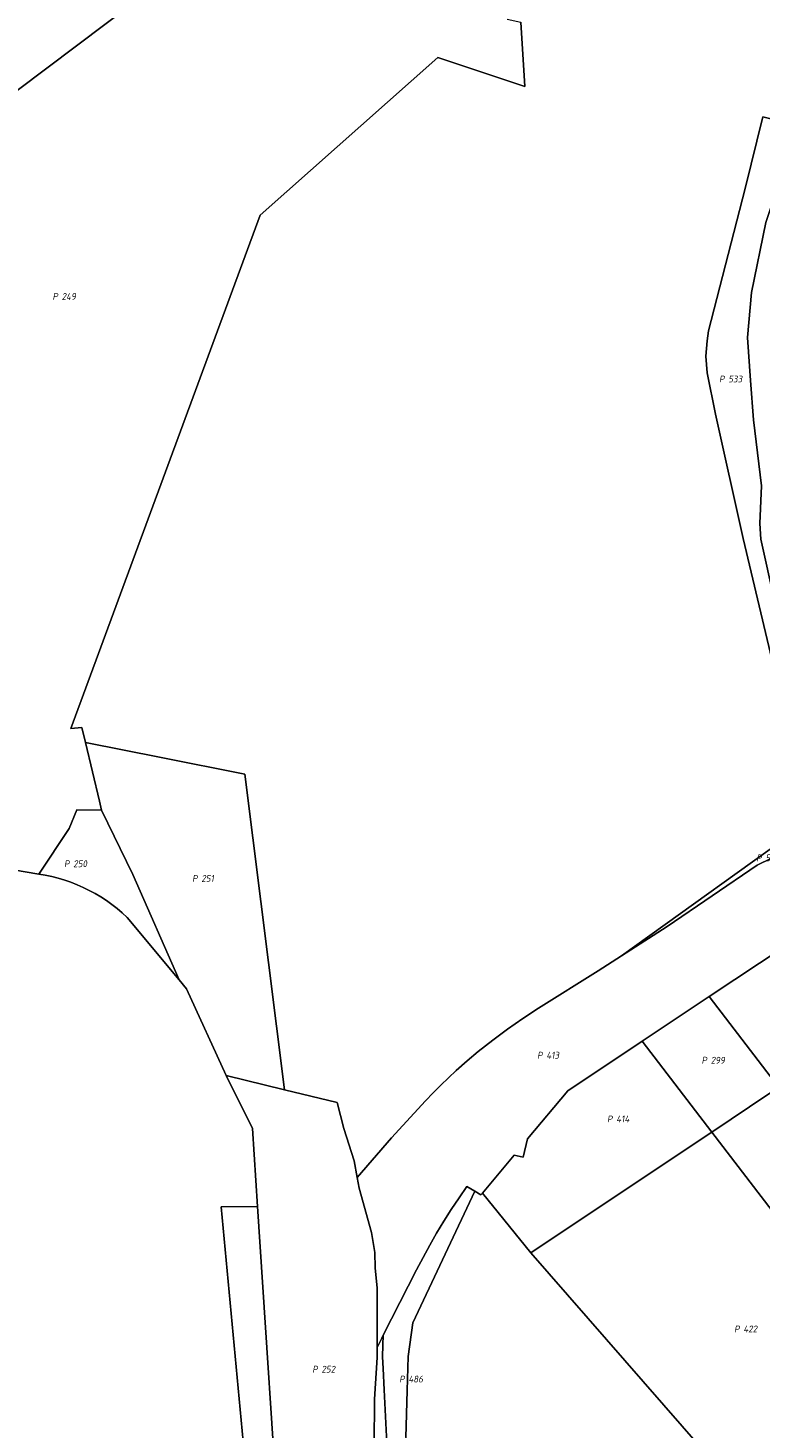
# Model space of a CAD drawing. Extents: x 184444 to 186844, y 346155 to 349219.
# Tile 14 of 49: x 185109 to 185301, y 347807 to 348174. Entities that reach past the tile are written whole.
import ezdxf
from ezdxf.enums import TextEntityAlignment as Align
from ezdxf.lldxf.tags import DXFTag

# ---------------------------------------------------------------- set-up
doc = ezdxf.new("R2010")
doc.units = 0
for name, color, linetype, lineweight in [('B-WE-KG-GRENS_PERCEEL-G', 150, 'KG-PERCEEL', 18), ('B-WE-KG-GRENS_PERCEEL-GV', 150, 'Continuous', 18), ('B-WE-KG-GRENS_PERCEEL-S', 150, 'Continuous', 25)]:
    doc.layers.add(name, color=color, linetype=linetype, lineweight=lineweight)
doc.styles.add('NLCS-ISO', font='NLCS-ISO.ttf')
doc.styles.get("Standard").update_dxf_attribs({"font": 'NLCS-ISO.ttf'})
tags = doc.linetypes.add('KG-PERCEEL', pattern='A,5.5,-2,["P",Standard,S=1.8,R=0,X=-0.5,Y=-0.9],-2,5.5,-2,[5,NLCS.SHX,S=0.75,R=0,X=0,Y=0],-2', length=19).pattern_tags.tags
tags[6] = DXFTag(74, 10)

# ---------------------------------------------------------------- blocks, each defined once
blk = doc.blocks.new('SKG-PERCEELNUMMER-SO')
at = {"style": 'NLCS-ISO', "oblique": 10, "flags": 1}
for tag, p in [('GEMEENTECODE', (0, 2.55)), ('PERCEELGROOTTE', (0, -2.45))]:
    blk.add_attdef(tag, text='', height=1.8, dxfattribs=at).set_placement(p, align=Align.MIDDLE_CENTER)
at = {"style": 'NLCS-ISO', "oblique": 10}
blk.add_attdef('SECTIE', text='', height=1.8, dxfattribs=at).set_placement((-0.5, 0), align=Align.MIDDLE_RIGHT)
blk.add_attdef('PERCEELNUMMER', text='', height=1.8, dxfattribs=at).set_placement((0.5, 0), align=Align.MIDDLE_LEFT)

msp = doc.modelspace()

# ---------------------------------------------------------------- linework, layer by layer
at = {"layer": 'B-WE-KG-GRENS_PERCEEL-G', "flags": 128}
for points in [[(185232.17, 348255.322), (185214.4, 348239.2), (185106.1, 348157.6)], [(185234.681, 348176.243), (185238.29, 348175.51), (185239.29, 348158.61), (185216.48, 348166.23), (185169.84, 348124.85), (185120.2, 347990.21), (185123.09, 347990.46), (185124.031, 347986.515)], [(185309.963, 347983.608), (185308.79, 347988.852), (185296.614, 348040.005), (185289.39, 348072.678), (185287.225, 348083.504), (185286.866, 348087.858), (185287.22, 348091.921), (185287.553, 348094.552), (185297.16, 348131.832), (185301.835, 348150.694), (185313.121, 348147.849), (185307.301, 348137.068), (185302.611, 348122.905), (185298.795, 348104.547), (185297.777, 348092.759), (185298.586, 348081.502), (185299.364, 348071.148), (185301.447, 348053.815), (185301.048, 348043.949), (185301.315, 348039.862), (185308.243, 348008.273), (185314.759, 347985.032)], [(185111.75, 347951.99), (185016.48, 347968.24), (185014.02, 347971.05), (185009.79, 347980.27), (185004.3, 347988.77), (184995.95, 347994.71), (184985.86, 347997.93), (184971.47, 347998.41), (184966.074, 347997.933)], [(185124.031, 347986.515), (185127.72, 347971.06), (185128.26, 347968.77)], [(185124.031, 347986.515), (185143.888, 347982.58), (185165.884, 347978.22), (185176.272, 347895.379)], [(185128.26, 347968.77), (185121.75, 347968.85), (185119.73, 347963.91), (185111.75, 347951.99)], [(185128.26, 347968.77), (185136.478, 347951.835), (185148.616, 347924.222)], [(185313.938, 347965.846), (185264.726, 347930.53)], [(185315.435, 347957.736), (185304.09, 347956.162), (185300.288, 347954.305), (185276.651, 347938.256), (185264.726, 347930.53)], [(185134.925, 347940.577), (185133.64, 347941.765), (185132.308, 347942.9), (185130.93, 347943.978), (185129.508, 347944.998), (185128.046, 347945.959), (185126.545, 347946.859), (185125.009, 347947.696), (185123.439, 347948.47), (185121.838, 347949.177), (185120.21, 347949.818), (185118.557, 347950.392), (185116.881, 347950.896), (185115.186, 347951.331), (185113.475, 347951.696), (185111.75, 347951.99)], [(185287.715, 347919.868), (185320.89, 347941.811)], [(185148.616, 347924.222), (185134.925, 347940.577)], [(185264.726, 347930.53), (185258.595, 347926.558), (185242.885, 347916.768), (185238.804, 347914.118), (185234.794, 347911.296), (185230.907, 347908.398), (185227.102, 347905.455), (185224.156, 347903.015), (185221.318, 347900.464), (185217.247, 347896.571), (185215.236, 347894.538), (185213.253, 347892.438), (185204.297, 347882.734), (185195.351, 347872.392)], [(185150.571, 347921.886), (185148.616, 347924.222)], [(185160.94, 347899.11), (185150.571, 347921.886)], [(185287.715, 347919.868), (185270.089, 347908.101)], [(185306.037, 347896.001), (185287.715, 347919.868)], [(185250.621, 347895.103), (185270.089, 347908.101)], [(185288.38, 347884.279), (185270.089, 347908.101)], [(185160.94, 347899.11), (185176.272, 347895.379)], [(185167.827, 347885.244), (185160.94, 347899.11)], [(185176.272, 347895.379), (185190.061, 347892.024)], [(185240.058, 347882.481), (185250.621, 347895.103)], [(185288.38, 347884.279), (185303.385, 347894.272), (185306.037, 347896.001)], [(185190.061, 347892.024), (185191.843, 347885.189), (185194.569, 347876.707), (185195.351, 347872.392)], [(185169.176, 347864.766), (185167.827, 347885.244)], [(185236.514, 347878.245), (185238.914, 347877.698), (185240.058, 347882.481)], [(185240.867, 347852.635), (185286.626, 347883.111), (185288.38, 347884.279)], [(185288.38, 347884.279), (185314.285, 347850.537), (185338.271, 347820.795), (185347.26, 347810.468)], [(185228.185, 347868.292), (185236.514, 347878.245)], [(185195.351, 347872.392), (185195.859, 347869.589), (185199.069, 347857.889), (185199.919, 347852.723), (185200.025, 347848.641), (185200.531, 347843.364), (185200.541, 347835.211), (185200.555, 347827.764)], [(185226.199, 347868.744), (185209.972, 347834.248), (185208.707, 347825.362), (185208.417, 347816.475), (185208.089, 347804.101), (185208.372, 347791.727), (185209.363, 347776.739), (185207.169, 347773.892)], [(185210.923, 347848.169), (185212.611, 347851.406), (185214.367, 347854.606), (185216.19, 347857.768), (185218.08, 347860.891), (185220.035, 347863.974), (185222.055, 347867.014), (185224.139, 347870.011)], [(185226.199, 347868.744), (185224.139, 347870.011)], [(185227.76, 347867.784), (185226.199, 347868.744)], [(185228.185, 347868.292), (185227.76, 347867.784)], [(185240.867, 347852.635), (185228.185, 347868.292)], [(185169.176, 347864.766), (185159.656, 347864.624), (185166.699, 347789.079), (185148.884, 347679.284), (185140.735, 347677.488), (185143.083, 347696.547), (185135.625, 347698.204), (185132.649, 347677.355)], [(185175.363, 347770.816), (185169.176, 347864.766)], [(185240.867, 347852.635), (185285.483, 347801.633), (185299.956, 347784.717)], [(185202.185, 347830.972), (185210.923, 347848.169)], [(185201.817, 347830.248), (185202.185, 347830.972)], [(185203.02, 347778.542), (185203.416, 347789.83), (185203.324, 347799.144), (185202.444, 347816.611), (185202.145, 347822.247), (185201.964, 347825.312), (185202.031, 347828.362), (185202.185, 347830.972)], [(185200.555, 347827.57), (185200.559, 347825.11), (185199.911, 347814.191), (185199.774, 347802.1), (185199.759, 347797.379)], [(185200.555, 347827.764), (185201.817, 347830.248)], [(185200.555, 347827.764), (185200.555, 347827.57)]]:
    msp.add_lwpolyline(points, dxfattribs=at)
at = {"layer": 'B-WE-KG-GRENS_PERCEEL-GV', "flags": 128}
for points in [[(185214.4, 348239.2), (185106.1, 348157.6), (184982.2, 348022.3), (184985.3, 348019), (184966.074, 347997.933), (184971.47, 347998.41), (184985.86, 347997.93), (184995.95, 347994.71), (185004.3, 347988.77), (185009.79, 347980.27), (185014.02, 347971.05), (185016.48, 347968.24), (185111.75, 347951.99), (185119.73, 347963.91), (185121.75, 347968.85), (185128.26, 347968.77), (185127.72, 347971.06), (185124.031, 347986.515), (185123.09, 347990.46), (185120.2, 347990.21), (185169.84, 348124.85), (185216.48, 348166.23), (185239.29, 348158.61), (185238.29, 348175.51)], [(185133.261, 348214.826), (185072.935, 348139.186), (185071.951, 348140.202), (185018.773, 348090.973), (185021.343, 348087.77), (185075.252, 348136.796), (185106.1, 348157.6), (185214.4, 348239.2)], [(185238.29, 348175.51), (185239.29, 348158.61), (185216.48, 348166.23), (185169.84, 348124.85), (185120.2, 347990.21), (185123.09, 347990.46), (185124.031, 347986.515), (185143.888, 347982.58), (185165.884, 347978.22), (185176.272, 347895.379), (185190.061, 347892.024), (185191.843, 347885.189), (185194.569, 347876.707), (185195.351, 347872.392), (185204.297, 347882.734), (185213.253, 347892.438), (185215.236, 347894.538), (185217.247, 347896.571), (185221.318, 347900.464), (185224.156, 347903.015), (185227.102, 347905.455), (185230.907, 347908.398), (185234.794, 347911.296), (185238.804, 347914.118), (185242.885, 347916.768), (185258.595, 347926.558), (185264.726, 347930.53), (185313.938, 347965.846)], [(185308.79, 347988.852), (185296.614, 348040.005), (185289.39, 348072.678), (185287.225, 348083.504), (185286.866, 348087.858), (185287.22, 348091.921), (185287.553, 348094.552), (185297.16, 348131.832), (185301.835, 348150.694)], [(185302.611, 348122.905), (185298.795, 348104.547), (185297.777, 348092.759), (185298.586, 348081.502), (185299.364, 348071.148), (185301.447, 348053.815), (185301.048, 348043.949), (185301.315, 348039.862)], [(185166.699, 347789.079), (185159.656, 347864.624), (185169.176, 347864.766), (185167.827, 347885.244), (185160.94, 347899.11), (185150.571, 347921.886), (185148.616, 347924.222), (185134.925, 347940.577), (185133.64, 347941.765), (185132.308, 347942.9), (185130.93, 347943.978), (185129.508, 347944.998), (185128.046, 347945.959), (185126.545, 347946.859), (185125.009, 347947.696), (185123.439, 347948.47), (185121.838, 347949.177), (185120.21, 347949.818), (185118.557, 347950.392), (185116.881, 347950.896), (185115.186, 347951.331), (185113.475, 347951.696), (185111.75, 347951.99), (185016.48, 347968.24)], [(185304.09, 347956.162), (185300.288, 347954.305), (185276.651, 347938.256), (185264.726, 347930.53), (185258.595, 347926.558), (185242.885, 347916.768), (185238.804, 347914.118), (185234.794, 347911.296), (185230.907, 347908.398), (185227.102, 347905.455), (185224.156, 347903.015), (185221.318, 347900.464), (185217.247, 347896.571), (185215.236, 347894.538), (185213.253, 347892.438), (185204.297, 347882.734), (185195.351, 347872.392), (185195.859, 347869.589), (185199.069, 347857.889), (185199.919, 347852.723), (185200.025, 347848.641), (185200.531, 347843.364), (185200.541, 347835.211), (185200.555, 347827.764), (185201.817, 347830.248), (185202.185, 347830.972), (185210.923, 347848.169), (185212.611, 347851.406), (185214.367, 347854.606), (185216.19, 347857.768), (185218.08, 347860.891), (185220.035, 347863.974), (185222.055, 347867.014), (185224.139, 347870.011), (185226.199, 347868.744), (185227.76, 347867.784), (185228.185, 347868.292), (185236.514, 347878.245), (185238.914, 347877.698), (185240.058, 347882.481), (185250.621, 347895.103), (185270.089, 347908.101), (185287.715, 347919.868), (185320.89, 347941.811)], [(185199.774, 347802.1), (185199.911, 347814.191), (185200.559, 347825.11), (185200.555, 347827.57), (185200.555, 347827.764), (185200.541, 347835.211), (185200.531, 347843.364), (185200.025, 347848.641), (185199.919, 347852.723), (185199.069, 347857.889), (185195.859, 347869.589), (185195.351, 347872.392), (185194.569, 347876.707), (185191.843, 347885.189), (185190.061, 347892.024), (185176.272, 347895.379), (185160.94, 347899.11), (185167.827, 347885.244), (185169.176, 347864.766), (185175.363, 347770.816)], [(185208.089, 347804.101), (185208.417, 347816.475), (185208.707, 347825.362), (185209.972, 347834.248), (185226.199, 347868.744), (185224.139, 347870.011), (185222.055, 347867.014), (185220.035, 347863.974), (185218.08, 347860.891), (185216.19, 347857.768), (185214.367, 347854.606), (185212.611, 347851.406), (185210.923, 347848.169), (185202.185, 347830.972), (185202.031, 347828.362), (185201.964, 347825.312), (185202.145, 347822.247), (185202.444, 347816.611), (185203.324, 347799.144)]]:
    msp.add_lwpolyline(points, dxfattribs=at)
for points in [[(185287.22, 348091.921), (185286.866, 348087.858), (185287.225, 348083.504), (185289.39, 348072.678), (185296.614, 348040.005), (185308.79, 347988.852), (185309.963, 347983.608), (185310.855, 347983.907), (185314.759, 347985.032), (185308.243, 348008.273), (185301.315, 348039.862), (185301.048, 348043.949), (185301.447, 348053.815), (185299.364, 348071.148), (185298.586, 348081.502), (185297.777, 348092.759), (185298.795, 348104.547), (185302.611, 348122.905), (185307.301, 348137.068), (185313.121, 348147.849), (185301.835, 348150.694), (185297.16, 348131.832), (185287.553, 348094.552)], [(185176.272, 347895.379), (185165.884, 347978.22), (185143.888, 347982.58), (185124.031, 347986.515), (185127.72, 347971.06), (185128.26, 347968.77), (185136.478, 347951.835), (185148.616, 347924.222), (185150.571, 347921.886), (185160.94, 347899.11)], [(185128.26, 347968.77), (185121.75, 347968.85), (185119.73, 347963.91), (185111.75, 347951.99), (185113.475, 347951.696), (185115.186, 347951.331), (185116.881, 347950.896), (185118.557, 347950.392), (185120.21, 347949.818), (185121.838, 347949.177), (185123.439, 347948.47), (185125.009, 347947.696), (185126.545, 347946.859), (185128.046, 347945.959), (185129.508, 347944.998), (185130.93, 347943.978), (185132.308, 347942.9), (185133.64, 347941.765), (185134.925, 347940.577), (185148.616, 347924.222), (185136.478, 347951.835)], [(185264.726, 347930.53), (185276.651, 347938.256), (185300.288, 347954.305), (185304.09, 347956.162), (185315.435, 347957.736), (185315.24, 347960.027), (185313.938, 347965.846)], [(185375.194, 347873.346), (185371.083, 347879.045), (185364.714, 347887.874), (185354.979, 347901.349), (185344.175, 347916.465), (185343.023, 347918.077), (185340.468, 347921.263), (185320.89, 347941.811), (185287.715, 347919.868), (185306.037, 347896.001), (185329.712, 347865.163), (185342.674, 347848.335)], [(185288.38, 347884.279), (185303.385, 347894.272), (185306.037, 347896.001), (185287.715, 347919.868), (185270.089, 347908.101)], [(185270.089, 347908.101), (185250.621, 347895.103), (185240.058, 347882.481), (185238.914, 347877.698), (185236.514, 347878.245), (185228.185, 347868.292), (185240.867, 347852.635), (185286.626, 347883.111), (185288.38, 347884.279)], [(185288.38, 347884.279), (185314.285, 347850.537), (185338.271, 347820.795), (185347.26, 347810.468), (185359.54, 347820.156), (185359.305, 347820.417), (185357.662, 347823.145), (185353.141, 347829.05), (185350.81, 347832.082), (185339.978, 347846.204), (185342.674, 347848.335), (185329.712, 347865.163), (185306.037, 347896.001), (185303.385, 347894.272)], [(185321.652, 347802.433), (185329.848, 347797.576), (185347.106, 347810.346), (185347.26, 347810.468), (185338.271, 347820.795), (185314.285, 347850.537), (185288.38, 347884.279), (185286.626, 347883.111), (185240.867, 347852.635), (185285.483, 347801.633), (185299.956, 347784.717), (185319.101, 347788.758)], [(185226.199, 347868.744), (185209.972, 347834.248), (185208.707, 347825.362), (185208.417, 347816.475), (185208.089, 347804.101), (185208.372, 347791.727), (185209.363, 347776.739), (185207.169, 347773.892), (185230.267, 347747.998), (185235.928, 347753.603), (185236.258, 347753.929), (185242.156, 347759.647), (185271.231, 347778.713), (185298.61, 347784.433), (185299.956, 347784.717), (185285.483, 347801.633), (185240.867, 347852.635), (185228.185, 347868.292), (185227.76, 347867.784)], [(185147.52, 347656.2), (185153.611, 347671.057), (185155.496, 347675.274), (185175.363, 347770.816), (185169.176, 347864.766), (185159.656, 347864.624), (185166.699, 347789.079), (185148.884, 347679.284), (185140.735, 347677.488), (185143.083, 347696.547), (185135.625, 347698.204), (185132.649, 347677.355)], [(185202.752, 347778.843), (185203.02, 347778.542), (185203.416, 347789.83), (185203.324, 347799.144), (185202.444, 347816.611), (185202.145, 347822.247), (185201.964, 347825.312), (185202.031, 347828.362), (185202.185, 347830.972), (185201.817, 347830.248), (185200.555, 347827.764), (185200.555, 347827.57), (185200.559, 347825.11), (185199.911, 347814.191), (185199.774, 347802.1), (185199.759, 347797.379), (185200.236, 347785.258), (185199.764, 347782.192)]]:
    msp.add_lwpolyline(points, close=True, dxfattribs=at)

# ---------------------------------------------------------------- block references
at = {"layer": 'B-WE-KG-GRENS_PERCEEL-S'}
for p, values in [((185117.268, 348103.526), {'PERCEELNUMMER': '249', 'SECTIE': 'P'}), ((185292.237, 348081.875), {'PERCEELNUMMER': '533', 'SECTIE': 'P'}), ((185302.006, 347956.213), {'PERCEELNUMMER': '557', 'SECTIE': 'P'}), ((185120.315, 347954.685), {'PERCEELNUMMER': '250', 'SECTIE': 'P'}), ((185153.928, 347950.818), {'PERCEELNUMMER': '251', 'SECTIE': 'P'}), ((185244.485, 347904.443), {'PERCEELNUMMER': '413', 'SECTIE': 'P'}), ((185287.637, 347903.125), {'PERCEELNUMMER': '299', 'SECTIE': 'P'}), ((185262.829, 347887.721), {'PERCEELNUMMER': '414', 'SECTIE': 'P'}), ((185296.189, 347832.618), {'PERCEELNUMMER': '422', 'SECTIE': 'P'}), ((185185.466, 347822.056), {'PERCEELNUMMER': '252', 'SECTIE': 'P'}), ((185208.281, 347819.47), {'PERCEELNUMMER': '486', 'SECTIE': 'P'})]:
    msp.add_blockref('SKG-PERCEELNUMMER-SO', p, dxfattribs=at).add_auto_attribs(values)

doc.saveas('drawing.dxf')
